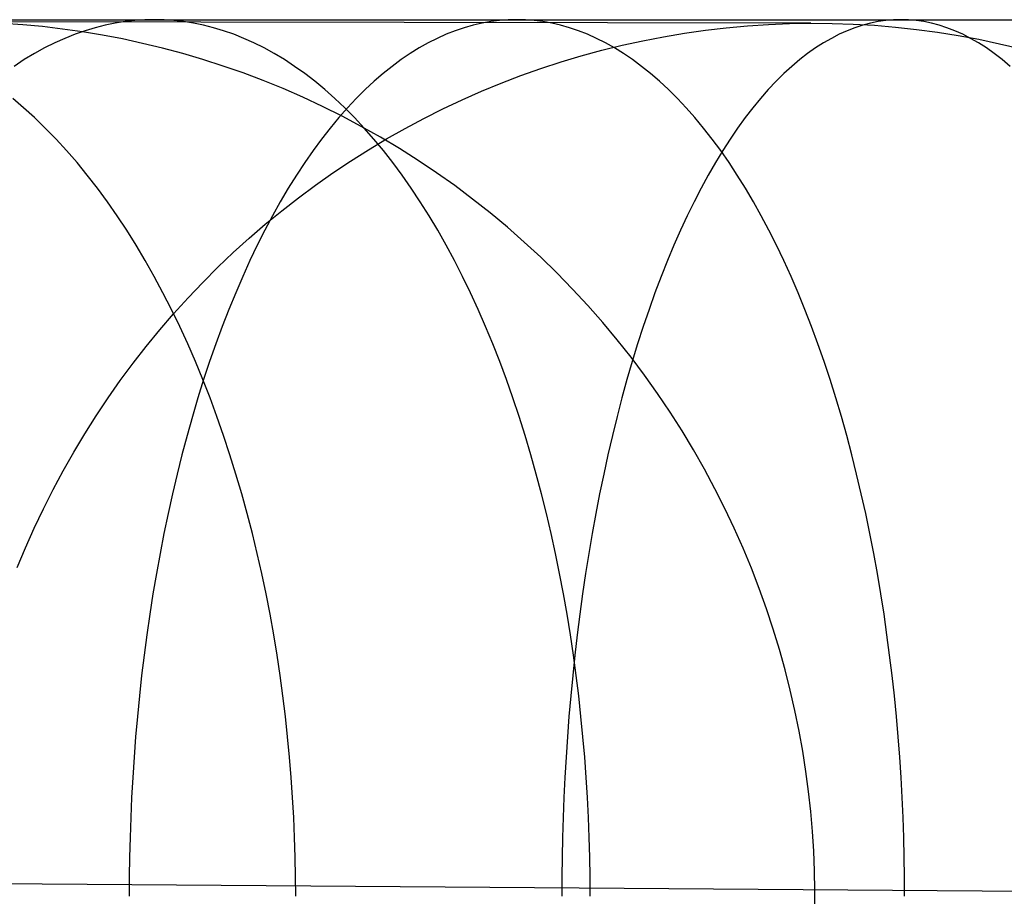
# Model space of a CAD drawing. Extents: x -10 to 451, y 0 to 260.
# Tile 29 of 61: x 82 to 100, y 162 to 178. Entities that reach past the tile are written whole.
import ezdxf

# ---------------------------------------------------------------- set-up
doc = ezdxf.new("R2010")
doc.units = 0
doc.layers.add('LIVELLO_04', color=200, linetype='CONTINUOUS')
doc.layers.add('PREDEFINITO', color=7, linetype='CONTINUOUS')

msp = doc.modelspace()

# ---------------------------------------------------------------- linework, layer by layer
at = {"layer": 'LIVELLO_04'}
for p, q in [((96.275, 177.778, 20.779), (64.455, 177.83, 680.02)), ((82.249, 177.749, 340.018), (81.9, 177.773, 340.017)), ((82.6, 177.716, 340.02), (82.249, 177.749, 340.018)), ((94.77, 177.697, 20.779), (95.145, 177.731, 20.779)), ((95.145, 177.731, 20.779), (95.521, 177.756, 20.779)), ((95.521, 177.756, 20.779), (95.897, 177.772, 20.779)), ((95.897, 177.772, 20.779), (96.275, 177.778, 20.779)), ((96.275, 177.778, 20.779), (96.652, 177.775, 20.779)), ((96.652, 177.775, 20.779), (97.029, 177.762, 20.779)), ((97.029, 177.762, 20.779), (97.405, 177.74, 20.779)), ((97.405, 177.74, 20.779), (97.78, 177.709, 20.779)), ((82.953, 177.674, 340.022), (82.6, 177.716, 340.02)), ((83.307, 177.624, 340.024), (82.953, 177.674, 340.022)), ((83.663, 177.565, 340.026), (83.307, 177.624, 340.024)), ((84.02, 177.497, 340.027), (83.663, 177.565, 340.026)), ((93.653, 177.538, 20.779), (94.024, 177.6, 20.779)), ((94.024, 177.6, 20.779), (94.397, 177.653, 20.779)), ((94.397, 177.653, 20.779), (94.77, 177.697, 20.779)), ((97.78, 177.709, 20.779), (98.154, 177.668, 20.779)), ((98.154, 177.668, 20.779), (98.526, 177.618, 20.779)), ((98.526, 177.618, 20.779), (98.897, 177.559, 20.779)), ((98.897, 177.559, 20.779), (99.267, 177.491, 20.779)), ((84.378, 177.419, 340.029), (84.02, 177.497, 340.027)), ((84.736, 177.333, 340.031), (84.378, 177.419, 340.029)), ((92.552, 177.296, 20.779), (92.917, 177.385, 20.779)), ((92.917, 177.385, 20.779), (93.284, 177.466, 20.779)), ((93.284, 177.466, 20.779), (93.653, 177.538, 20.779)), ((99.267, 177.491, 20.779), (99.635, 177.413, 20.779)), ((99.635, 177.413, 20.779), (100.001, 177.326, 20.779)), ((85.095, 177.237, 340.033), (84.736, 177.333, 340.031)), ((85.454, 177.131, 340.035), (85.095, 177.237, 340.033)), ((91.828, 177.089, 20.779), (92.189, 177.197, 20.779)), ((92.189, 177.197, 20.779), (92.552, 177.296, 20.779)), ((85.812, 177.016, 340.037), (85.454, 177.131, 340.035)), ((91.47, 176.972, 20.779), (91.828, 177.089, 20.779)), ((86.169, 176.892, 340.039), (85.812, 177.016, 340.037)), ((86.525, 176.757, 340.04), (86.169, 176.892, 340.039)), ((90.761, 176.711, 20.779), (91.114, 176.846, 20.779)), ((91.114, 176.846, 20.779), (91.47, 176.972, 20.779)), ((86.879, 176.613, 340.042), (86.525, 176.757, 340.04)), ((90.411, 176.567, 20.779), (90.761, 176.711, 20.779)), ((87.231, 176.46, 340.044), (86.879, 176.613, 340.042)), ((90.065, 176.414, 20.779), (90.411, 176.567, 20.779)), ((87.581, 176.296, 340.046), (87.231, 176.46, 340.044)), ((89.723, 176.253, 20.779), (90.065, 176.414, 20.779)), ((87.929, 176.123, 340.048), (87.581, 176.296, 340.046)), ((89.385, 176.083, 20.779), (89.723, 176.253, 20.779)), ((88.273, 175.94, 340.05), (87.929, 176.123, 340.048)), ((89.052, 175.906, 20.779), (89.385, 176.083, 20.779)), ((88.614, 175.748, 340.051), (88.273, 175.94, 340.05)), ((88.723, 175.72, 20.779), (89.052, 175.906, 20.779)), ((88.399, 175.526, 20.779), (88.723, 175.72, 20.779)), ((88.951, 175.547, 340.053), (88.614, 175.748, 340.051)), ((88.08, 175.324, 20.779), (88.399, 175.526, 20.779)), ((89.284, 175.336, 340.055), (88.951, 175.547, 340.053)), ((87.766, 175.114, 20.779), (88.08, 175.324, 20.779)), ((89.613, 175.116, 340.057), (89.284, 175.336, 340.055)), ((87.457, 174.897, 20.779), (87.766, 175.114, 20.779)), ((89.936, 174.887, 340.058), (89.613, 175.116, 340.057)), ((87.154, 174.672, 20.779), (87.457, 174.897, 20.779)), ((90.254, 174.649, 340.06), (89.936, 174.887, 340.058)), ((86.855, 174.439, 20.779), (87.154, 174.672, 20.779)), ((90.567, 174.402, 340.062), (90.254, 174.649, 340.06)), ((86.563, 174.199, 20.779), (86.855, 174.439, 20.779)), ((90.873, 174.147, 340.063), (90.567, 174.402, 340.062)), ((86.276, 173.951, 20.779), (86.563, 174.199, 20.779)), ((91.174, 173.884, 340.065), (90.873, 174.147, 340.063)), ((85.994, 173.696, 20.779), (86.276, 173.951, 20.779)), ((91.468, 173.612, 340.066), (91.174, 173.884, 340.065)), ((85.719, 173.434, 20.779), (85.994, 173.696, 20.779)), ((91.754, 173.333, 340.068), (91.468, 173.612, 340.066)), ((85.45, 173.165, 20.779), (85.719, 173.434, 20.779)), ((85.188, 172.889, 20.779), (85.45, 173.165, 20.779)), ((92.034, 173.047, 340.07), (91.754, 173.333, 340.068)), ((92.306, 172.753, 340.071), (92.034, 173.047, 340.07)), ((84.932, 172.607, 20.779), (85.188, 172.889, 20.779)), ((92.571, 172.452, 340.072), (92.306, 172.753, 340.071)), ((84.684, 172.319, 20.779), (84.932, 172.607, 20.779)), ((84.443, 172.025, 20.779), (84.684, 172.319, 20.779)), ((92.827, 172.145, 340.074), (92.571, 172.452, 340.072)), ((93.075, 171.832, 340.075), (92.827, 172.145, 340.074)), ((84.209, 171.725, 20.779), (84.443, 172.025, 20.779)), ((93.315, 171.512, 340.076), (93.075, 171.832, 340.075)), ((83.983, 171.42, 20.779), (84.209, 171.725, 20.779)), ((83.764, 171.109, 20.779), (83.983, 171.42, 20.779)), ((93.546, 171.188, 340.078), (93.315, 171.512, 340.076)), ((83.553, 170.793, 20.779), (83.764, 171.109, 20.779)), ((93.769, 170.858, 340.079), (93.546, 171.188, 340.078)), ((83.349, 170.472, 20.779), (83.553, 170.793, 20.779)), ((93.982, 170.523, 340.08), (93.769, 170.858, 340.079)), ((83.153, 170.145, 20.779), (83.349, 170.472, 20.779)), ((94.187, 170.184, 340.081), (93.982, 170.523, 340.08)), ((94.382, 169.841, 340.082), (94.187, 170.184, 340.081)), ((82.965, 169.814, 20.779), (83.153, 170.145, 20.779)), ((94.568, 169.494, 340.083), (94.382, 169.841, 340.082)), ((82.785, 169.478, 20.779), (82.965, 169.814, 20.779)), ((94.744, 169.144, 340.084), (94.568, 169.494, 340.083)), ((82.613, 169.138, 20.779), (82.785, 169.478, 20.779)), ((82.449, 168.793, 20.779), (82.613, 169.138, 20.779)), ((94.912, 168.791, 340.085), (94.744, 169.144, 340.084)), ((82.294, 168.444, 20.779), (82.449, 168.793, 20.779)), ((95.069, 168.435, 340.086), (94.912, 168.791, 340.085)), ((82.146, 168.09, 20.779), (82.294, 168.444, 20.779)), ((95.217, 168.077, 340.087), (95.069, 168.435, 340.086)), ((95.356, 167.718, 340.088), (95.217, 168.077, 340.087)), ((95.485, 167.357, 340.089), (95.356, 167.718, 340.088)), ((95.605, 166.995, 340.089), (95.485, 167.357, 340.089)), ((95.715, 166.632, 340.09), (95.605, 166.995, 340.089)), ((95.816, 166.269, 340.091), (95.715, 166.632, 340.09)), ((95.908, 165.906, 340.091), (95.816, 166.269, 340.091)), ((95.991, 165.544, 340.092), (95.908, 165.906, 340.091)), ((96.065, 165.182, 340.092), (95.991, 165.544, 340.092)), ((96.129, 164.821, 340.092), (96.065, 165.182, 340.092)), ((96.185, 164.461, 340.093), (96.129, 164.821, 340.092)), ((96.233, 164.103, 340.093), (96.185, 164.461, 340.093)), ((96.272, 163.747, 340.093), (96.233, 164.103, 340.093)), ((96.302, 163.393, 340.094), (96.272, 163.747, 340.093)), ((96.325, 163.041, 340.094), (96.302, 163.393, 340.094)), ((96.34, 162.692, 340.094), (96.325, 163.041, 340.094)), ((96.347, 162.346, 340.094), (96.34, 162.692, 340.094)), ((111.67, 162.241, 20.779), (80.026, 162.475, 680.188)), ((96.346, 161.999, 340.094), (96.347, 162.346, 340.094))]:
    msp.add_line(p, q, dxfattribs=at)
at = {"layer": 'PREDEFINITO'}
for p, q in [((81.511, 177.84, 1028.016), (84.589, 177.84, 1030.165)), ((83.715, 177.741, 1031.68), (83.536, 177.696, 1031.989)), ((83.892, 177.777, 1031.373), (83.715, 177.741, 1031.68)), ((84.068, 177.805, 1031.067), (83.892, 177.777, 1031.373)), ((84.243, 177.824, 1030.764), (84.068, 177.805, 1031.067)), ((84.417, 177.836, 1030.463), (84.243, 177.824, 1030.764)), ((84.589, 177.84, 1030.165), (84.417, 177.836, 1030.463)), ((84.589, 177.84, 1030.165), (87.78, 177.84, 1032.241)), ((84.761, 177.836, 1029.866), (84.589, 177.84, 1030.165)), ((84.935, 177.824, 1029.565), (84.761, 177.836, 1029.866)), ((85.11, 177.805, 1029.262), (84.935, 177.824, 1029.565)), ((85.286, 177.777, 1028.957), (85.11, 177.805, 1029.262)), ((85.464, 177.741, 1028.65), (85.286, 177.777, 1028.957)), ((85.642, 177.696, 1028.341), (85.464, 177.741, 1028.65)), ((87.78, 177.84, 1032.241), (91.042, 177.84, 1034.217)), ((90.264, 177.741, 1035.786), (90.105, 177.696, 1036.106)), ((90.422, 177.777, 1035.468), (90.264, 177.741, 1035.786)), ((90.578, 177.805, 1035.152), (90.422, 177.777, 1035.468)), ((90.734, 177.824, 1034.838), (90.578, 177.805, 1035.152)), ((90.889, 177.836, 1034.526), (90.734, 177.824, 1034.838)), ((91.042, 177.84, 1034.217), (90.889, 177.836, 1034.526)), ((91.042, 177.84, 1034.217), (94.427, 177.84, 1036.124)), ((91.195, 177.836, 1033.909), (91.042, 177.84, 1034.217)), ((91.349, 177.824, 1033.597), (91.195, 177.836, 1033.909)), ((91.505, 177.805, 1033.283), (91.349, 177.824, 1033.597)), ((91.662, 177.777, 1032.967), (91.505, 177.805, 1033.283)), ((91.82, 177.741, 1032.649), (91.662, 177.777, 1032.967)), ((91.978, 177.696, 1032.329), (91.82, 177.741, 1032.649)), ((94.427, 177.84, 1036.124), (97.879, 177.84, 1037.927)), ((97.198, 177.741, 1039.541), (97.059, 177.696, 1039.871)), ((97.336, 177.777, 1039.214), (97.198, 177.741, 1039.541)), ((97.473, 177.805, 1038.888), (97.336, 177.777, 1039.214)), ((97.61, 177.824, 1038.565), (97.473, 177.805, 1038.888)), ((97.745, 177.836, 1038.245), (97.61, 177.824, 1038.565)), ((97.879, 177.84, 1037.927), (97.745, 177.836, 1038.245)), ((97.879, 177.84, 1037.927), (101.465, 177.84, 1039.66)), ((98.013, 177.836, 1037.609), (97.879, 177.84, 1037.927)), ((98.148, 177.824, 1037.288), (98.013, 177.836, 1037.609)), ((98.284, 177.805, 1036.965), (98.148, 177.824, 1037.288)), ((98.421, 177.777, 1036.639), (98.284, 177.805, 1036.965)), ((98.559, 177.741, 1036.312), (98.421, 177.777, 1036.639)), ((98.698, 177.696, 1035.983), (98.559, 177.741, 1036.312)), ((83.177, 177.58, 1032.611), (82.997, 177.508, 1032.923)), ((83.357, 177.642, 1032.299), (83.177, 177.58, 1032.611)), ((83.536, 177.696, 1031.989), (83.357, 177.642, 1032.299)), ((85.821, 177.642, 1028.03), (85.642, 177.696, 1028.341)), ((86.001, 177.58, 1027.719), (85.821, 177.642, 1028.03)), ((86.181, 177.508, 1027.406), (86.001, 177.58, 1027.719)), ((89.786, 177.58, 1036.75), (89.625, 177.508, 1037.073)), ((89.946, 177.642, 1036.427), (89.786, 177.58, 1036.75)), ((90.105, 177.696, 1036.106), (89.946, 177.642, 1036.427)), ((92.138, 177.642, 1032.008), (91.978, 177.696, 1032.329)), ((92.298, 177.58, 1031.685), (92.138, 177.642, 1032.008)), ((92.458, 177.508, 1031.362), (92.298, 177.58, 1031.685)), ((96.78, 177.58, 1040.533), (96.64, 177.508, 1040.866)), ((96.92, 177.642, 1040.201), (96.78, 177.58, 1040.533)), ((97.059, 177.696, 1039.871), (96.92, 177.642, 1040.201)), ((98.838, 177.642, 1035.652), (98.698, 177.696, 1035.983)), ((98.977, 177.58, 1035.32), (98.838, 177.642, 1035.652)), ((99.118, 177.508, 1034.987), (98.977, 177.58, 1035.32)), ((82.816, 177.427, 1033.236), (82.635, 177.337, 1033.55)), ((82.997, 177.508, 1032.923), (82.816, 177.427, 1033.236)), ((86.362, 177.427, 1027.093), (86.181, 177.508, 1027.406)), ((86.543, 177.337, 1026.779), (86.362, 177.427, 1027.093)), ((89.465, 177.427, 1037.397), (89.304, 177.337, 1037.722)), ((89.625, 177.508, 1037.073), (89.465, 177.427, 1037.397)), ((92.619, 177.427, 1031.037), (92.458, 177.508, 1031.362)), ((92.78, 177.337, 1030.713), (92.619, 177.427, 1031.037)), ((96.499, 177.427, 1041.2), (96.358, 177.337, 1041.534)), ((96.64, 177.508, 1040.866), (96.499, 177.427, 1041.2)), ((99.259, 177.427, 1034.653), (99.118, 177.508, 1034.987)), ((99.399, 177.337, 1034.319), (99.259, 177.427, 1034.653)), ((82.454, 177.238, 1033.863), (82.274, 177.129, 1034.177)), ((82.635, 177.337, 1033.55), (82.454, 177.238, 1033.863)), ((86.724, 177.238, 1026.466), (86.543, 177.337, 1026.779)), ((86.905, 177.129, 1026.152), (86.724, 177.238, 1026.466)), ((89.143, 177.238, 1038.047), (88.982, 177.129, 1038.371)), ((89.304, 177.337, 1037.722), (89.143, 177.238, 1038.047)), ((92.941, 177.238, 1030.388), (92.78, 177.337, 1030.713)), ((93.102, 177.129, 1030.064), (92.941, 177.238, 1030.388)), ((96.217, 177.238, 1041.868), (96.077, 177.129, 1042.202)), ((96.358, 177.337, 1041.534), (96.217, 177.238, 1041.868)), ((99.54, 177.238, 1033.985), (99.399, 177.337, 1034.319)), ((99.681, 177.129, 1033.651), (99.54, 177.238, 1033.985)), ((82.274, 177.129, 1034.177), (82.093, 177.01, 1034.49)), ((87.086, 177.01, 1025.84), (86.905, 177.129, 1026.152)), ((88.982, 177.129, 1038.371), (88.821, 177.01, 1038.695)), ((93.262, 177.01, 1029.74), (93.102, 177.129, 1030.064)), ((96.077, 177.129, 1042.202), (95.936, 177.01, 1042.536)), ((99.822, 177.01, 1033.317), (99.681, 177.129, 1033.651)), ((87.266, 176.882, 1025.528), (87.086, 177.01, 1025.84)), ((87.445, 176.745, 1025.217), (87.266, 176.882, 1025.528)), ((88.661, 176.882, 1039.018), (88.501, 176.745, 1039.34)), ((88.821, 177.01, 1038.695), (88.661, 176.882, 1039.018)), ((93.423, 176.882, 1029.417), (93.262, 177.01, 1029.74)), ((93.582, 176.745, 1029.095), (93.423, 176.882, 1029.417)), ((95.796, 176.882, 1042.868), (95.656, 176.745, 1043.2)), ((95.936, 177.01, 1042.536), (95.796, 176.882, 1042.868)), ((87.624, 176.597, 1024.907), (87.445, 176.745, 1025.217)), ((88.501, 176.745, 1039.34), (88.342, 176.597, 1039.66)), ((93.741, 176.597, 1028.774), (93.582, 176.745, 1029.095)), ((95.656, 176.745, 1043.2), (95.517, 176.597, 1043.53)), ((87.801, 176.44, 1024.599), (87.624, 176.597, 1024.907)), ((88.342, 176.597, 1039.66), (88.184, 176.44, 1039.979)), ((93.899, 176.44, 1028.456), (93.741, 176.597, 1028.774)), ((95.517, 176.597, 1043.53), (95.379, 176.44, 1043.857)), ((82.262, 176.274, 1020.135), (82.067, 176.44, 1020.429)), ((87.978, 176.274, 1024.294), (87.801, 176.44, 1024.599)), ((88.184, 176.44, 1039.979), (88.027, 176.274, 1040.295)), ((94.056, 176.274, 1028.139), (93.899, 176.44, 1028.456)), ((95.379, 176.44, 1043.857), (95.242, 176.274, 1044.183)), ((82.456, 176.097, 1019.844), (82.262, 176.274, 1020.135)), ((88.027, 176.274, 1040.295), (87.872, 176.097, 1040.609)), ((88.153, 176.097, 1023.991), (87.978, 176.274, 1024.294)), ((94.212, 176.097, 1027.826), (94.056, 176.274, 1028.139)), ((95.242, 176.274, 1044.183), (95.105, 176.097, 1044.506)), ((82.648, 175.911, 1019.556), (82.456, 176.097, 1019.844)), ((87.872, 176.097, 1040.609), (87.718, 175.911, 1040.92)), ((88.326, 175.911, 1023.69), (88.153, 176.097, 1023.991)), ((94.366, 175.911, 1027.515), (94.212, 176.097, 1027.826)), ((95.105, 176.097, 1044.506), (94.971, 175.911, 1044.826)), ((82.839, 175.716, 1019.27), (82.648, 175.911, 1019.556)), ((87.718, 175.911, 1040.92), (87.565, 175.716, 1041.228)), ((88.498, 175.716, 1023.393), (88.326, 175.911, 1023.69)), ((94.519, 175.716, 1027.207), (94.366, 175.911, 1027.515)), ((94.971, 175.911, 1044.826), (94.837, 175.716, 1045.143)), ((83.027, 175.511, 1018.988), (82.839, 175.716, 1019.27)), ((87.565, 175.716, 1041.228), (87.414, 175.511, 1041.532)), ((88.667, 175.511, 1023.099), (88.498, 175.716, 1023.393)), ((94.67, 175.511, 1026.903), (94.519, 175.716, 1027.207)), ((94.837, 175.716, 1045.143), (94.705, 175.511, 1045.456)), ((83.212, 175.297, 1018.71), (83.027, 175.511, 1018.988)), ((87.414, 175.511, 1041.532), (87.265, 175.297, 1041.833)), ((88.835, 175.297, 1022.809), (88.667, 175.511, 1023.099)), ((94.705, 175.511, 1045.456), (94.575, 175.297, 1045.766)), ((94.819, 175.297, 1026.602), (94.67, 175.511, 1026.903)), ((83.395, 175.074, 1018.435), (83.212, 175.297, 1018.71)), ((87.265, 175.297, 1041.833), (87.118, 175.074, 1042.129)), ((89, 175.074, 1022.523), (88.835, 175.297, 1022.809)), ((94.575, 175.297, 1045.766), (94.446, 175.074, 1046.07)), ((94.965, 175.074, 1026.306), (94.819, 175.297, 1026.602)), ((83.575, 174.842, 1018.164), (83.395, 175.074, 1018.435)), ((87.118, 175.074, 1042.129), (86.973, 174.842, 1042.421)), ((89.162, 174.842, 1022.241), (89, 175.074, 1022.523)), ((94.446, 175.074, 1046.07), (94.32, 174.842, 1046.371)), ((95.11, 174.842, 1026.014), (94.965, 175.074, 1026.306)), ((83.752, 174.601, 1017.899), (83.575, 174.842, 1018.164)), ((86.973, 174.842, 1042.421), (86.831, 174.601, 1042.707)), ((89.322, 174.601, 1021.964), (89.162, 174.842, 1022.241)), ((94.32, 174.842, 1046.371), (94.195, 174.601, 1046.666)), ((95.252, 174.601, 1025.727), (95.11, 174.842, 1026.014)), ((83.926, 174.351, 1017.637), (83.752, 174.601, 1017.899)), ((86.831, 174.601, 1042.707), (86.692, 174.351, 1042.989)), ((89.479, 174.351, 1021.692), (89.322, 174.601, 1021.964)), ((94.195, 174.601, 1046.666), (94.073, 174.351, 1046.956)), ((95.392, 174.351, 1025.446), (95.252, 174.601, 1025.727)), ((84.097, 174.093, 1017.381), (83.926, 174.351, 1017.637)), ((86.692, 174.351, 1042.989), (86.555, 174.093, 1043.265)), ((89.633, 174.093, 1021.425), (89.479, 174.351, 1021.692)), ((94.073, 174.351, 1046.956), (93.953, 174.093, 1047.24)), ((95.529, 174.093, 1025.17), (95.392, 174.351, 1025.446)), ((84.264, 173.827, 1017.131), (84.097, 174.093, 1017.381)), ((86.555, 174.093, 1043.265), (86.421, 173.827, 1043.536)), ((89.784, 173.827, 1021.164), (89.633, 174.093, 1021.425)), ((93.953, 174.093, 1047.24), (93.836, 173.827, 1047.518)), ((95.663, 173.827, 1024.899), (95.529, 174.093, 1025.17)), ((84.427, 173.553, 1016.885), (84.264, 173.827, 1017.131)), ((86.421, 173.827, 1043.536), (86.289, 173.553, 1043.8)), ((89.931, 173.553, 1020.909), (89.784, 173.827, 1021.164)), ((93.836, 173.827, 1047.518), (93.721, 173.553, 1047.791)), ((95.794, 173.553, 1024.635), (95.663, 173.827, 1024.899)), ((84.587, 173.271, 1016.646), (84.427, 173.553, 1016.885)), ((86.289, 173.553, 1043.8), (86.161, 173.271, 1044.058)), ((90.075, 173.271, 1020.659), (89.931, 173.553, 1020.909)), ((93.721, 173.553, 1047.791), (93.609, 173.271, 1048.056)), ((95.922, 173.271, 1024.377), (95.794, 173.553, 1024.635)), ((84.742, 172.982, 1016.413), (84.587, 173.271, 1016.646)), ((86.161, 173.271, 1044.058), (86.037, 172.982, 1044.309)), ((90.215, 172.982, 1020.417), (90.075, 173.271, 1020.659)), ((93.609, 173.271, 1048.056), (93.5, 172.982, 1048.315)), ((96.047, 172.982, 1024.126), (95.922, 173.271, 1024.377)), ((84.893, 172.685, 1016.186), (84.742, 172.982, 1016.413)), ((86.037, 172.982, 1044.309), (85.915, 172.685, 1044.554)), ((90.352, 172.685, 1020.18), (90.215, 172.982, 1020.417)), ((93.5, 172.982, 1048.315), (93.394, 172.685, 1048.567)), ((96.168, 172.685, 1023.881), (96.047, 172.982, 1024.126)), ((85.04, 172.382, 1015.966), (84.893, 172.685, 1016.186)), ((85.915, 172.685, 1044.554), (85.798, 172.382, 1044.791)), ((90.484, 172.382, 1019.951), (90.352, 172.685, 1020.18)), ((93.394, 172.685, 1048.567), (93.291, 172.382, 1048.811)), ((96.286, 172.382, 1023.643), (96.168, 172.685, 1023.881)), ((85.182, 172.073, 1015.753), (85.04, 172.382, 1015.966)), ((85.798, 172.382, 1044.791), (85.684, 172.073, 1045.022)), ((90.613, 172.073, 1019.729), (90.484, 172.382, 1019.951)), ((93.291, 172.382, 1048.811), (93.191, 172.073, 1049.048)), ((96.4, 172.073, 1023.413), (96.286, 172.382, 1023.643)), ((85.32, 171.757, 1015.546), (85.182, 172.073, 1015.753)), ((85.684, 172.073, 1045.022), (85.573, 171.757, 1045.244)), ((90.737, 171.757, 1019.514), (90.613, 172.073, 1019.729)), ((93.191, 172.073, 1049.048), (93.094, 171.757, 1049.277)), ((96.51, 171.757, 1023.191), (96.4, 172.073, 1023.413)), ((85.452, 171.435, 1015.347), (85.32, 171.757, 1015.546)), ((85.573, 171.757, 1045.244), (85.466, 171.435, 1045.459)), ((90.857, 171.435, 1019.306), (90.737, 171.757, 1019.514)), ((93.094, 171.757, 1049.277), (93.001, 171.435, 1049.499)), ((96.617, 171.435, 1022.976), (96.51, 171.757, 1023.191)), ((85.466, 171.435, 1045.459), (85.364, 171.108, 1045.666)), ((85.58, 171.108, 1015.155), (85.452, 171.435, 1015.347)), ((90.972, 171.108, 1019.106), (90.857, 171.435, 1019.306)), ((93.001, 171.435, 1049.499), (92.911, 171.108, 1049.712)), ((96.72, 171.108, 1022.768), (96.617, 171.435, 1022.976)), ((85.364, 171.108, 1045.666), (85.265, 170.776, 1045.865)), ((85.703, 170.776, 1014.97), (85.58, 171.108, 1015.155)), ((91.083, 170.776, 1018.913), (90.972, 171.108, 1019.106)), ((92.911, 171.108, 1049.712), (92.825, 170.776, 1049.917)), ((96.819, 170.776, 1022.569), (96.72, 171.108, 1022.768)), ((85.265, 170.776, 1045.865), (85.17, 170.44, 1046.056)), ((85.821, 170.44, 1014.793), (85.703, 170.776, 1014.97)), ((91.189, 170.44, 1018.729), (91.083, 170.776, 1018.913)), ((92.825, 170.776, 1049.917), (92.742, 170.44, 1050.113)), ((96.913, 170.44, 1022.378), (96.819, 170.776, 1022.569)), ((85.17, 170.44, 1046.056), (85.08, 170.099, 1046.239)), ((85.934, 170.099, 1014.624), (85.821, 170.44, 1014.793)), ((91.291, 170.099, 1018.553), (91.189, 170.44, 1018.729)), ((92.742, 170.44, 1050.113), (92.663, 170.099, 1050.301)), ((97.004, 170.099, 1022.196), (96.913, 170.44, 1022.378)), ((85.08, 170.099, 1046.239), (84.993, 169.754, 1046.413)), ((86.042, 169.754, 1014.462), (85.934, 170.099, 1014.624)), ((91.388, 169.754, 1018.384), (91.291, 170.099, 1018.553)), ((92.663, 170.099, 1050.301), (92.587, 169.754, 1050.481)), ((97.09, 169.754, 1022.021), (97.004, 170.099, 1022.196)), ((84.993, 169.754, 1046.413), (84.911, 169.405, 1046.579)), ((86.144, 169.405, 1014.308), (86.042, 169.754, 1014.462)), ((91.481, 169.405, 1018.224), (91.388, 169.754, 1018.384)), ((92.587, 169.754, 1050.481), (92.515, 169.405, 1050.652)), ((97.173, 169.405, 1021.856), (97.09, 169.754, 1022.021)), ((84.911, 169.405, 1046.579), (84.833, 169.053, 1046.737)), ((86.241, 169.053, 1014.162), (86.144, 169.405, 1014.308)), ((91.569, 169.053, 1018.072), (91.481, 169.405, 1018.224)), ((92.515, 169.405, 1050.652), (92.447, 169.053, 1050.814)), ((97.251, 169.053, 1021.698), (97.173, 169.405, 1021.856)), ((84.833, 169.053, 1046.737), (84.759, 168.699, 1046.885)), ((86.333, 168.699, 1014.024), (86.241, 169.053, 1014.162)), ((91.652, 168.699, 1017.928), (91.569, 169.053, 1018.072)), ((92.447, 169.053, 1050.814), (92.382, 168.699, 1050.967)), ((97.324, 168.699, 1021.55), (97.251, 169.053, 1021.698)), ((84.759, 168.699, 1046.885), (84.69, 168.341, 1047.025)), ((86.42, 168.341, 1013.894), (86.333, 168.699, 1014.024)), ((91.73, 168.341, 1017.793), (91.652, 168.699, 1017.928)), ((92.382, 168.699, 1050.967), (92.322, 168.341, 1051.111)), ((97.394, 168.341, 1021.409), (97.324, 168.699, 1021.55)), ((84.69, 168.341, 1047.025), (84.625, 167.982, 1047.157)), ((86.501, 167.982, 1013.773), (86.42, 168.341, 1013.894)), ((91.803, 167.982, 1017.666), (91.73, 168.341, 1017.793)), ((92.322, 168.341, 1051.111), (92.265, 167.982, 1051.246)), ((97.459, 167.982, 1021.278), (97.394, 168.341, 1021.409)), ((84.625, 167.982, 1047.157), (84.564, 167.621, 1047.28)), ((86.577, 167.621, 1013.659), (86.501, 167.982, 1013.773)), ((91.871, 167.621, 1017.547), (91.803, 167.982, 1017.666)), ((92.265, 167.982, 1051.246), (92.211, 167.621, 1051.373)), ((97.52, 167.621, 1021.155), (97.459, 167.982, 1021.278)), ((84.564, 167.621, 1047.28), (84.507, 167.259, 1047.394)), ((86.648, 167.259, 1013.553), (86.577, 167.621, 1013.659)), ((91.935, 167.259, 1017.437), (91.871, 167.621, 1017.547)), ((92.211, 167.621, 1051.373), (92.162, 167.259, 1051.49)), ((97.577, 167.259, 1021.041), (97.52, 167.621, 1021.155)), ((84.507, 167.259, 1047.394), (84.455, 166.896, 1047.5)), ((86.713, 166.896, 1013.455), (86.648, 167.259, 1013.553)), ((91.994, 166.896, 1017.335), (91.935, 167.259, 1017.437)), ((92.162, 167.259, 1051.49), (92.116, 166.896, 1051.599)), ((97.629, 166.896, 1020.935), (97.577, 167.259, 1021.041)), ((84.455, 166.896, 1047.5), (84.406, 166.532, 1047.597)), ((86.773, 166.532, 1013.365), (86.713, 166.896, 1013.455)), ((92.048, 166.532, 1017.241), (91.994, 166.896, 1017.335)), ((92.116, 166.896, 1051.599), (92.074, 166.532, 1051.699)), ((97.677, 166.532, 1020.838), (97.629, 166.896, 1020.935)), ((84.406, 166.532, 1047.597), (84.362, 166.169, 1047.685)), ((86.828, 166.169, 1013.282), (86.773, 166.532, 1013.365)), ((92.074, 166.532, 1051.699), (92.035, 166.169, 1051.79)), ((92.098, 166.169, 1017.156), (92.048, 166.532, 1017.241)), ((97.721, 166.169, 1020.749), (97.677, 166.532, 1020.838)), ((84.362, 166.169, 1047.685), (84.323, 165.805, 1047.766)), ((86.877, 165.805, 1013.208), (86.828, 166.169, 1013.282)), ((92.035, 166.169, 1051.79), (92, 165.805, 1051.873)), ((92.142, 165.805, 1017.078), (92.098, 166.169, 1017.156)), ((97.761, 165.805, 1020.669), (97.721, 166.169, 1020.749)), ((84.323, 165.805, 1047.766), (84.287, 165.441, 1047.838)), ((86.922, 165.441, 1013.141), (86.877, 165.805, 1013.208)), ((92, 165.805, 1051.873), (91.969, 165.441, 1051.947)), ((92.183, 165.441, 1017.008), (92.142, 165.805, 1017.078)), ((97.797, 165.441, 1020.597), (97.761, 165.805, 1020.669)), ((84.287, 165.441, 1047.838), (84.255, 165.079, 1047.902)), ((86.961, 165.079, 1013.082), (86.922, 165.441, 1013.141)), ((91.969, 165.441, 1051.947), (91.941, 165.079, 1052.013)), ((92.218, 165.079, 1016.947), (92.183, 165.441, 1017.008)), ((97.828, 165.079, 1020.533), (97.797, 165.441, 1020.597)), ((84.255, 165.079, 1047.902), (84.228, 164.717, 1047.957)), ((86.996, 164.717, 1013.03), (86.961, 165.079, 1013.082)), ((91.941, 165.079, 1052.013), (91.917, 164.717, 1052.07)), ((92.249, 164.717, 1016.893), (92.218, 165.079, 1016.947)), ((97.856, 164.717, 1020.477), (97.828, 165.079, 1020.533)), ((84.228, 164.717, 1047.957), (84.204, 164.357, 1048.005)), ((87.025, 164.357, 1012.986), (86.996, 164.717, 1013.03)), ((91.917, 164.717, 1052.07), (91.896, 164.357, 1052.119)), ((92.276, 164.357, 1016.847), (92.249, 164.717, 1016.893)), ((97.88, 164.357, 1020.43), (97.856, 164.717, 1020.477)), ((84.204, 164.357, 1048.005), (84.184, 163.998, 1048.045)), ((87.05, 163.998, 1012.949), (87.025, 164.357, 1012.986)), ((91.896, 164.357, 1052.119), (91.879, 163.998, 1052.161)), ((92.298, 163.998, 1016.808), (92.276, 164.357, 1016.847)), ((97.9, 163.998, 1020.39), (97.88, 164.357, 1020.43)), ((84.184, 163.998, 1048.045), (84.168, 163.642, 1048.078)), ((87.07, 163.642, 1012.919), (87.05, 163.998, 1012.949)), ((91.879, 163.998, 1052.161), (91.865, 163.642, 1052.194)), ((92.316, 163.642, 1016.777), (92.298, 163.998, 1016.808)), ((97.916, 163.642, 1020.357), (97.9, 163.998, 1020.39)), ((84.168, 163.642, 1048.078), (84.156, 163.287, 1048.103)), ((87.085, 163.287, 1012.896), (87.07, 163.642, 1012.919)), ((91.865, 163.642, 1052.194), (91.854, 163.287, 1052.22)), ((92.33, 163.287, 1016.753), (92.316, 163.642, 1016.777)), ((97.928, 163.287, 1020.332), (97.916, 163.642, 1020.357)), ((84.156, 163.287, 1048.103), (84.147, 162.935, 1048.12)), ((87.096, 162.935, 1012.879), (87.085, 163.287, 1012.896)), ((91.854, 163.287, 1052.22), (91.847, 162.935, 1052.238)), ((92.34, 162.935, 1016.736), (92.33, 163.287, 1016.753)), ((97.937, 162.935, 1020.315), (97.928, 163.287, 1020.332)), ((84.147, 162.935, 1048.12), (84.142, 162.586, 1048.13)), ((87.103, 162.586, 1012.87), (87.096, 162.935, 1012.879)), ((91.847, 162.935, 1052.238), (91.842, 162.586, 1052.248)), ((92.346, 162.586, 1016.726), (92.34, 162.935, 1016.736)), ((97.942, 162.586, 1020.304), (97.937, 162.935, 1020.315)), ((84.142, 162.586, 1048.13), (84.14, 162.24, 1048.134)), ((87.105, 162.24, 1012.866), (87.103, 162.586, 1012.87)), ((91.842, 162.586, 1052.248), (91.841, 162.24, 1052.252)), ((92.348, 162.24, 1016.722), (92.346, 162.586, 1016.726)), ((97.944, 162.24, 1020.301), (97.942, 162.586, 1020.304))]:
    msp.add_line(p, q, dxfattribs=at)

doc.saveas('drawing.dxf')
